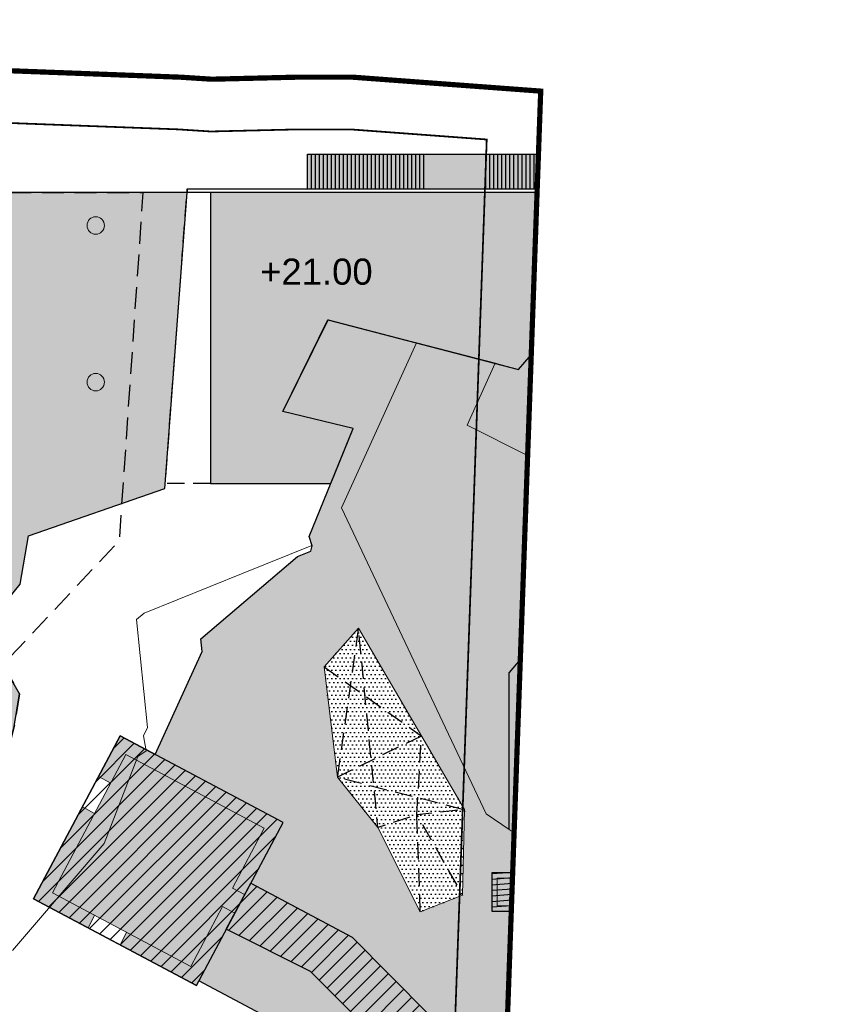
# Model space of a CAD drawing. Header units: millimetres. Extents: x -1402 to -179, y -280 to 6164.
# Tile 135 of 212: x -416 to -368, y 3109 to 3165. Entities that reach past the tile are written whole.
import ezdxf
from ezdxf.xclip import XClip

# ---------------------------------------------------------------- set-up
doc = ezdxf.new("R2010")
doc.units = ezdxf.units.MM
doc.header["$XCLIPFRAME"] = 0
for name, pattern in [('AJN-Limite', [1.25, 0.5, -0.25, 0, -0.25, 0, -0.25]), ('AJN-Projection', [0.375, 0.25, -0.125]), ('DASH', [0.35, 0.25, -0.1])]:
    doc.linetypes.add(name, pattern=pattern)
doc.layers.get('0').update_dxf_attribs({"linetype": 'CONTINUOUS'})
doc.layers.get('DEFPOINTS').update_dxf_attribs({"linetype": 'CONTINUOUS'})
for name, color, linetype, lineweight in [('AJN-2-POT 100', 2, 'CONTINUOUS', 20), ('AJN-2-SBT-C', 2, 'CONTINUOUS', 20), ('AJN-3-BRD-C', 150, 'CONTINUOUS', 30), ('AJN-4-SER-C', 70, 'CONTINUOUS', 30), ('AJN-7-500-A', 10, 'CONTINUOUS', 18), ('GEO-1-LIM-V', 10, 'AJN-Limite', 25)]:
    doc.layers.add(name, color=color, linetype=linetype, lineweight=lineweight)
for name, color, linetype, true_color in [('AJN-2-SBT-H', 7, 'CONTINUOUS', 0x6e6e6e), ('AJN-8-254-H-CLAIR', 7, 'CONTINUOUS', 0xededed), ('AJN-9-BLANC', 7, 'CONTINUOUS', 0xffffff), ('AJN-9-SRF-FORT-CIRCULATION 100%', 7, 'CONTINUOUS', 0xd100d1), ('AJN-9-SRF-FORT-CIRCULATION 50%', 7, 'CONTINUOUS', 0xff80ff), ('AJN-9-SRF-FORT-VILLAGE HOUSING', 7, 'CONTINUOUS', 0xebc850)]:
    doc.layers.add(name, color=color, linetype=linetype, true_color=true_color)
for name, color, linetype in [('AJN-2-SBT-P', 251, 'AJN-Projection'), ('AJN-2-SBT-V', 51, 'CONTINUOUS'), ('AJN-3-BRD-V', 151, 'CONTINUOUS'), ('AJN-4-SER-V', 71, 'CONTINUOUS'), ('AJN-8-250-H', 250, 'CONTINUOUS'), ('AJN-8-254-H', 254, 'CONTINUOUS'), ('Make2D$Visible$IntersectionsPlanDécoupe$AJN_3D$AJN_MOUNTAIN$M-Circulation$facade', 3, 'CONTINUOUS')]:
    doc.layers.add(name, color=color, linetype=linetype)
doc.styles.get("Standard").update_dxf_attribs({"font": 'rs.shx', "bigfont": 'hztxt.shx'})

# ---------------------------------------------------------------- blocks, each defined once
blk = doc.blocks.new('A$C70601405')
at = {"layer": 'AJN-2-SBT-H'}
h = blk.add_hatch(color=256, dxfattribs=at)
h.dxf.hatch_style = 1
edge = h.paths.add_edge_path()
edge.add_arc((0, 5.684341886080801e-14), 0.5000000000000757, 0, 360)
at = {"layer": 'AJN-2-POT 100', "linetype": 'Continuous'}
blk.add_circle((0, 5.684341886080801e-14), 0.5000000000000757, dxfattribs=at)
blk = doc.blocks.new('929-ESC NORD +21.00')
at = {"layer": 'AJN-9-BLANC'}
h = blk.add_hatch(color=256, dxfattribs=at)
h.dxf.hatch_style = 1
h.paths.add_polyline_path([(5.578021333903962, 16.91991475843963), (23.25141245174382, 16.91980066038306), (23.25141245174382, 16.71991373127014), (26.01969097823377, 16.71991373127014), (26.2496668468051, 16.39783896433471), (35.88666753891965, 23.39719320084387), (33.57236560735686, 26.63934202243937), (23.19095768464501, 19.09944660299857), (22.99985686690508, 18.91980285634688), (5.578021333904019, 18.91991475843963)])
h = blk.add_hatch(color=256, dxfattribs=at)
h.dxf.hatch_style = 1
h.paths.add_polyline_path([(26.84081898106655, 16.71991373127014), (24.26960057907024, 16.71991373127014), (22.49702616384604, 16.71991373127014), (3.991244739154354e-07, 16.71991373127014), (0, 0), (6.904307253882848, -0.0001247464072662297), (8.192536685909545, 3.163941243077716), (4.14910542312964, 4.141249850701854), (6.755209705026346, 9.404582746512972), (17.70086272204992, 6.554290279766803), (26.19811064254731, 16.24921319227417)])
at = {"layer": 'AJN-2-SBT-C', "flags": 128}
blk.add_lwpolyline([(28.81926972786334, 18.16891899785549), (26.19875981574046, 16.24967351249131), (17.70086272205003, 6.554290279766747), (16.36146397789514, 6.903162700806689)], dxfattribs=at)
at = {"layer": 'AJN-3-BRD-C'}
blk.add_lwpolyline([(-1.343528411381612, 16.91991475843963), (23.251349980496, 16.91991475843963), (23.251349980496, 16.71991373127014), (-1.343528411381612, 16.71991373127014)], close=True, dxfattribs=at)
at = {"layer": 'AJN-3-BRD-V', "linetype": 'AJN-Projection', "ltscale": 4, "flags": 128}
for points in [[(22.49702616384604, 16.71991373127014), (26.04217499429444, 16.71991373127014)], [(23.25134998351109, 16.91991475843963), (27.11224992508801, 16.91870810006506)], [(23.251349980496, 16.71991373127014), (26.83928790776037, 16.71879238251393)]]:
    blk.add_lwpolyline(points, dxfattribs=at)
at = {"layer": 'AJN-4-SER-C'}
blk.add_lwpolyline([(20.83769031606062, 18.91982142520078), (21.36567008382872, 18.91982142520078), (21.36567008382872, 16.91981686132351), (20.83769031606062, 16.91981686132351)], close=True, dxfattribs=at)
at = {"layer": 'AJN-4-SER-V'}
for points in [[(33.57236560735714, 26.63934202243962), (23.19095768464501, 19.09944660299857)], [(33.5723656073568, 26.63934202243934), (35.27952648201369, 24.24774845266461)], [(33.0896853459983, 23.83765290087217), (31.93741193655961, 25.45189425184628)], [(31.26376602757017, 24.96263308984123), (32.4162814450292, 23.34856750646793)], [(30.79983221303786, 24.62568337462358), (31.95234763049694, 23.01161779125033)], [(33.0899193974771, 23.83782288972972), (25.08734108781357, 18.02564365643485)], [(29.87196458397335, 23.95178394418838), (31.02448000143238, 22.3377183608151)], [(30.33589839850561, 24.28873365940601), (31.48841381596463, 22.6746680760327)], [(34.25177019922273, 22.20991897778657), (33.0899126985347, 23.83783227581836)], [(35.8866675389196, 23.39719320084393), (26.24961366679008, 16.39791344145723)], [(28.94409695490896, 23.27788451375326), (30.09661237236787, 21.66381893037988)], [(29.4080307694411, 23.61483422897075), (30.56054618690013, 22.00076864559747)], [(33.78804796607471, 21.87310869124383), (32.62583105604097, 23.50076094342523)], [(28.4801631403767, 22.94093479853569), (29.63267855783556, 21.32686921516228)], [(32.90117959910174, 21.22895931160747), (31.73896268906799, 22.85661156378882)], [(33.34461378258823, 21.55103400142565), (32.18239687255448, 23.178686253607)], [(27.55229551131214, 22.26703536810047), (28.704810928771, 20.65296978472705)], [(28.01622932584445, 22.60398508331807), (29.16874474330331, 20.98991949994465)], [(32.01431123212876, 20.58480993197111), (30.85209432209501, 22.21246218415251)], [(32.45774541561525, 20.90688462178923), (31.2955285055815, 22.53453687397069)], [(26.62442788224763, 21.59313593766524), (27.77694329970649, 19.97907035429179)], [(27.08836169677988, 21.93008565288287), (28.24087711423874, 20.31602006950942)], [(31.12744286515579, 19.94066055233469), (29.96522595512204, 21.56831280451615)], [(31.57087704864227, 20.26273524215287), (30.40866013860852, 21.89038749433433)], [(26.16049406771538, 21.25618622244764), (27.31300948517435, 19.64212063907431)], [(30.6840086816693, 19.61858586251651), (29.52179177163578, 21.24623811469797)], [(25.23262643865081, 20.58228679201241), (26.38514185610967, 18.96822120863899)], [(25.69656025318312, 20.91923650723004), (26.84907567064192, 19.30517092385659)], [(29.79714031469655, 18.97443648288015), (28.6349234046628, 20.60208873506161)], [(30.24057449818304, 19.29651117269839), (29.07835758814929, 20.92416342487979)], [(24.3047588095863, 19.90838736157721), (25.4572742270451, 18.29432177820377)], [(24.76869262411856, 20.24533707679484), (25.92120804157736, 18.63127149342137)], [(28.91027194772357, 18.33028710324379), (27.74805503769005, 19.95793935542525)], [(29.35370613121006, 18.65236179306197), (28.19148922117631, 20.28001404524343)], [(26.2496668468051, 16.39783896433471), (23.934825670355, 19.63970923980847)], [(28.02340358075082, 17.68613772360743), (26.86118667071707, 19.31378997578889)], [(28.46683776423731, 18.00821241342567), (27.30462085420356, 19.63586466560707)], [(5.578021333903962, 16.91904253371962), (5.578021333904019, 18.91991475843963)], [(5.578021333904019, 18.91991475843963), (20.83757578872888, 18.91991475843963)], [(5.80802133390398, 16.91904253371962), (5.808021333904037, 18.91991475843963)], [(6.038021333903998, 16.91904253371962), (6.038021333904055, 18.91991475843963)], [(6.268021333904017, 16.91904253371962), (6.268021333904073, 18.91991475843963)], [(6.498021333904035, 16.91904253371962), (6.498021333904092, 18.91991475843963)], [(6.728021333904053, 16.91904253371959), (6.72802133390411, 18.91991475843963)], [(6.958021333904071, 16.91904253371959), (6.958021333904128, 18.91991475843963)], [(7.188021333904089, 16.91904253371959), (7.188021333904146, 18.91991475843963)], [(7.418021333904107, 16.91904253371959), (7.418021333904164, 18.91991475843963)], [(7.648021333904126, 16.91904253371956), (7.648021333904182, 18.91991475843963)], [(7.878021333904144, 16.91904253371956), (7.878021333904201, 18.91991475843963)], [(8.108021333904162, 16.91904253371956), (8.108021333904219, 18.91991475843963)], [(8.33802133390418, 16.91904253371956), (8.338021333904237, 18.91991475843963)], [(8.568021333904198, 16.91904253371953), (8.568021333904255, 18.91991475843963)], [(8.798021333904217, 16.91904253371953), (8.798021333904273, 18.91991475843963)], [(9.028021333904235, 16.91904253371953), (9.028021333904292, 18.91991475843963)], [(9.258021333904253, 16.91904253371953), (9.25802133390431, 18.91991475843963)], [(9.488021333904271, 16.91991475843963), (9.488021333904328, 18.91991475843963)], [(9.71802133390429, 16.91991475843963), (9.718021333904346, 18.91991475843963)], [(9.948021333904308, 16.91991475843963), (9.948021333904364, 18.91991475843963)], [(10.17802133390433, 16.91991475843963), (10.17802133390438, 18.91991475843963)], [(10.40802133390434, 16.91904253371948), (10.4080213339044, 18.91991475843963)], [(10.63802133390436, 16.91904253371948), (10.63802133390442, 18.91991475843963)], [(10.86802133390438, 16.91904253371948), (10.86802133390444, 18.91991475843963)], [(11.0980213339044, 16.91904253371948), (11.09802133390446, 18.91991475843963)], [(11.32802133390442, 16.91991475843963), (11.32802133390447, 18.91991475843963)], [(11.55802133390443, 16.91991475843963), (11.55802133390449, 18.91991475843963)], [(11.78802133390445, 16.91991475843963), (11.78802133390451, 18.91991475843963)], [(12.01802133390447, 16.91991475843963), (12.01802133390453, 18.91991475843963)], [(12.24802133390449, 16.91904253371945), (12.24802133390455, 18.91991475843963)], [(15.82702616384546, 16.91904253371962), (15.82702616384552, 18.91991475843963)], [(16.05702616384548, 16.91904253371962), (16.05702616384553, 18.91991475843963)], [(16.2870261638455, 16.91904253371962), (16.28702616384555, 18.91991475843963)], [(16.51702616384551, 16.91904253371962), (16.51702616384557, 18.91991475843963)], [(16.74702616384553, 16.91904253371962), (16.74702616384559, 18.91991475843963)], [(16.97702616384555, 16.91904253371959), (16.97702616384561, 18.91991475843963)], [(17.20702616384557, 16.91904253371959), (17.20702616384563, 18.91991475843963)], [(17.43702616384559, 16.91904253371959), (17.43702616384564, 18.91991475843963)], [(17.66702616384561, 16.91904253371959), (17.66702616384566, 18.91991475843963)], [(17.89702616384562, 16.91904253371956), (17.89702616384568, 18.91991475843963)], [(18.12702616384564, 16.91904253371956), (18.1270261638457, 18.91991475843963)], [(18.35702616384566, 16.91904253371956), (18.35702616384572, 18.91991475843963)], [(18.58702616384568, 16.91904253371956), (18.58702616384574, 18.91991475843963)], [(18.8170261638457, 16.91904253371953), (18.81702616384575, 18.91991475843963)], [(19.04702616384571, 16.91904253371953), (19.04702616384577, 18.91991475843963)], [(19.27702616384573, 16.91904253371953), (19.27702616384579, 18.91991475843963)], [(19.50702616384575, 16.91904253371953), (19.50702616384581, 18.91991475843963)], [(19.73702616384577, 16.91991475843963), (19.73702616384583, 18.91991475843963)], [(19.96702616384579, 16.91991475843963), (19.96702616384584, 18.91991475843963)], [(20.19702616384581, 16.91991475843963), (20.19702616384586, 18.91991475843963)], [(20.42702616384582, 16.91991475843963), (20.42702616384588, 18.91991475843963)], [(20.65702616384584, 16.91904253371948), (20.6570261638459, 18.91991475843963)], [(21.67994131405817, 18.91981419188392), (21.36567012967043, 18.91981689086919)], [(21.9942124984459, 18.91981149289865), (21.67994131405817, 18.91981419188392)], [(21.67994126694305, 16.91981416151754), (21.67994131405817, 18.91981419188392)], [(21.99421245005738, 16.91981146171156), (21.9942124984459, 18.91981149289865)], [(22.30848368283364, 18.91980879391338), (21.9942124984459, 18.91981149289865)], [(22.30848363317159, 16.91980876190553), (22.30848368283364, 18.91980879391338)], [(22.62275486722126, 18.91980609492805), (22.30848368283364, 18.91980879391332)], [(22.62275481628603, 16.91980606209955), (22.62275486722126, 18.91980609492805)], [(22.93702605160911, 18.91980339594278), (22.62275486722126, 18.91980609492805)], [(22.93702599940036, 16.91980336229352), (22.93702605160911, 18.91980339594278)], [(23.25140283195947, 18.91980069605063), (22.93702605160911, 18.91980339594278)], [(22.99985686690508, 18.91980285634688), (23.19095768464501, 19.09944660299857)], [(23.251349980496, 16.91980066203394), (23.25140283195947, 18.91980069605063)], [(23.25140283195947, 18.91980069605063), (25.08734108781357, 18.02564365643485)], [(27.13653521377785, 17.04198834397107), (25.97431830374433, 18.66964059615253)], [(27.57996939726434, 17.36406303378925), (26.41775248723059, 18.99171528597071)], [(26.69310103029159, 16.71991365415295), (25.53088412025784, 18.34756590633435)]]:
    blk.add_lwpolyline(points, dxfattribs=at)
at = {"layer": 'AJN-4-SER-V', "linetype": 'AJN-Projection', "ltscale": 4}
blk.add_lwpolyline([(35.27952648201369, 24.24774845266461), (35.8866675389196, 23.3971932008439)], dxfattribs=at)
at = {"layer": 'AJN-4-SER-V', "linetype": 'AJN-Projection', "ltscale": 4, "flags": 128}
blk.add_lwpolyline([(0, 0), (-2.602171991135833, 6.021940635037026e-08), (-1.34970637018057, 16.71991475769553)], dxfattribs=at)
at = {"layer": 'AJN-4-SER-V', "flags": 128}
blk.add_lwpolyline([(26.84081898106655, 16.71991373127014), (24.26960057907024, 16.71991373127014), (22.49702616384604, 16.71991373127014), (3.991244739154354e-07, 16.71991373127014), (0, 0), (6.904307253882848, -0.0001247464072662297), (8.192536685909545, 3.163941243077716), (4.14910542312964, 4.141249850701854), (6.755209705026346, 9.404582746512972), (17.70086272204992, 6.554290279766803), (26.19811064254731, 16.24921319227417), (26.24827846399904, 16.39975183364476)], dxfattribs=at)
at = {"layer": 'Make2D$Visible$IntersectionsPlanDécoupe$AJN_3D$AJN_MOUNTAIN$M-Circulation$facade'}
blk.add_lwpolyline([(-1.343528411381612, 16.91991475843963), (-1.343528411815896, 16.71991413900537)], dxfattribs=at)
blk = doc.blocks.new('929-CIRC-ELEVATORS-NOEXIT')
at = {"layer": 'AJN-2-SBT-H', "linetype": 'Continuous'}
h = blk.add_hatch(color=256, dxfattribs=at)
h.dxf.hatch_style = 1
h.paths.add_polyline_path([(3.600000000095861, 2.200000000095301), (0, 2.200000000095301), (0, 0), (3.600000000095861, 5.684341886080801e-14), (3.600000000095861, 0.3000000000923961)])
h.paths.add_polyline_path([(3.300000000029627, 1.900000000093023), (3.300000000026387, 0.3000000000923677), (1.900000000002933, 0.3000000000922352), (1.90000000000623, 1.900000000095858)], flags=16)
h.paths.add_polyline_path([(1.699999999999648, 1.900000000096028), (1.700000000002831, 0.3000000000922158), (0.2999999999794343, 0.3000000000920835), (0.2999999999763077, 1.90000000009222)], flags=16)
at = {"layer": 'AJN-8-254-H', "linetype": 'Continuous'}
h = blk.add_hatch(color=256, dxfattribs=at)
h.dxf.hatch_style = 1
h.paths.add_polyline_path([(1.699999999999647, 1.900000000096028), (0.2999999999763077, 1.90000000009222), (0.2999999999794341, 0.3000000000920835), (1.700000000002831, 0.3000000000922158)])
h = blk.add_hatch(color=256, dxfattribs=at)
h.dxf.hatch_style = 1
h.paths.add_polyline_path([(3.300000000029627, 1.900000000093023), (1.90000000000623, 1.900000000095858), (1.900000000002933, 0.300000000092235), (3.300000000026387, 0.3000000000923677)])
at = {"layer": 'AJN-2-SBT-C', "linetype": 'Continuous', "flags": 128}
for points in [[(0, 2.200000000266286), (0, 0), (3.600000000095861, 5.684341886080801e-14), (3.600000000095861, 0.3000000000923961)], [(3.600000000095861, 0.3000000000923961), (3.600000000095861, 2.200000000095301), (0, 2.200000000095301)], [(1.900000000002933, 0.3000000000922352), (1.90000000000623, 1.900000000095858), (3.300000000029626, 1.900000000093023), (3.300000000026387, 0.3000000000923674)], [(3.300000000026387, 0.3000000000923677), (1.900000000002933, 0.3000000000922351)]]:
    blk.add_lwpolyline(points, dxfattribs=at)
blk.add_lwpolyline([(1.700000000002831, 0.3000000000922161), (0.2999999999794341, 0.3000000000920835), (0.2999999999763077, 1.90000000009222), (1.699999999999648, 1.900000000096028)], close=True, dxfattribs=at)
blk = doc.blocks.new('VILLAGE 21.00')
at = {"layer": 'AJN-2-SBT-H'}
h = blk.add_hatch(color=256, dxfattribs=at)
h.dxf.hatch_style = 1
h.paths.add_polyline_path([(-384.8648532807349, 114.1704812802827), (-388.4648532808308, 114.1704812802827), (-388.4648532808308, 116.370481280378), (-384.8648532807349, 116.370481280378), (-384.8648532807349, 114.4704812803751)], flags=16)
h.paths.add_polyline_path([(-385.1648532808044, 114.4704812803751), (-386.5648532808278, 114.4704812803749), (-386.5648532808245, 116.0704812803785), (-385.1648532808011, 116.0704812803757)], flags=0)
h.paths.add_polyline_path([(-386.7648532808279, 114.4704812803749), (-388.1648532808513, 114.4704812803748), (-388.1648532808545, 116.0704812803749), (-386.7648532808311, 116.0704812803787)], flags=0)
h.paths.add_polyline_path([(-390.1527117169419, 115.0858107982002), (-392.5806587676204, 114.1339017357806), (-395.0197616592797, 118.9826659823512), (-397.3442480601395, 121.8728793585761), (-398.1110281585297, 128.2095993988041), (-396.1340544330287, 130.4253755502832), (-390.0414245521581, 120.0081440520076)], flags=16)
h.paths.add_polyline_path([(-371.5370312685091, 88.4500274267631), (-360.0108731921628, 88.4500274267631), (-360.4876457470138, 83.54476469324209), (-366.9156072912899, 83.54476469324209)])
h.paths.add_polyline_path([(-348.3375064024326, 112.7901658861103), (-348.4015481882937, 114.0450112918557), (-349.2005083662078, 114.0042358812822), (-349.1291659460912, 112.606340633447), (-356.3601029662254, 110.9272996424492), (-356.6416617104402, 112.1398570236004), (-357.4209292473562, 111.9589092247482), (-357.1393705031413, 110.7463518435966), (-359.644835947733, 110.1645767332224), (-365.7133929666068, 138.6150214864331), (-363.6657719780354, 139.2582968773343), (-361.9438350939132, 132.9064332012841), (-361.1717043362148, 133.1157513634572), (-362.893805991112, 139.4682228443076), (-355.9446291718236, 141.3520863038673), (-355.7030340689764, 140.4608926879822), (-354.1973954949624, 140.9030445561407), (-354.2072450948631, 140.9365849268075), (-361.9684231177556, 163.3387313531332), (-365.8744952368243, 164.6835442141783), (-368.6123521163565, 161.9480437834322), (-370.4179073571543, 160.6677678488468), (-365.2723782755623, 154.4489022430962), (-363.5338377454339, 148.3942077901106), (-362.7798175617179, 148.6107165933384), (-363.9620976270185, 152.7449897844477), (-360.5010736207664, 153.7356021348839), (-357.103660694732, 141.8667577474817), (-360.5788942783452, 140.9246510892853), (-362.4486623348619, 147.4573150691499), (-363.2026532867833, 147.2408146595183), (-361.3305268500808, 140.7208898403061), (-363.8752549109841, 140.0310354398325), (-366.5975683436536, 139.1758003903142), (-367.4329147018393, 139.1758003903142), (-367.4329147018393, 138.1758003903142), (-366.8958756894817, 138.1758003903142), (-359.2831071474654, 95.93763052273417), (-359.816480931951, 90.4500274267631), (-373.6849059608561, 90.4500274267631), (-378.4875171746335, 97.72549697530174), (-383.7134599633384, 104.9246683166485), (-383.8554844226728, 108.6413769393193), (-384.7518128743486, 116.9964901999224), (-387.4648532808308, 118.856119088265), (-388.7908625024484, 119.7650200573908), (-397.0975786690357, 137.3442970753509), (-392.7998567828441, 146.8167263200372), (-397.8847630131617, 148.1411889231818), (-400.4843965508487, 142.8737765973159), (-396.4402312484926, 141.8979553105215), (-398.9651271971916, 135.6964688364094), (-398.791739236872, 135.1589444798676), (-398.8755601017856, 134.8468334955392), (-399.6258696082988, 134.545493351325), (-405.1862799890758, 129.821392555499), (-405.1112688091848, 129.0862723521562), (-407.8116964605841, 123.173953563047), (-409.8254920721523, 124.2447076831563), (-411.068379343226, 121.9071766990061), (-410.3620212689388, 121.5315994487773), (-409.4947112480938, 123.1627723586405), (-401.5481829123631, 118.937528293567), (-403.379122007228, 115.4940326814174), (-402.6727639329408, 115.1184554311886), (-402.3216659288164, 115.7787747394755), (-396.486722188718, 112.676280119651), (-381.3627619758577, 97.42094566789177), (-367.3473782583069, 82.54476469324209), (-354.9196171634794, 82.54476469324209), (-354.9196171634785, 87.64530889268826), (-351.890074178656, 87.64530889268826), (-351.864602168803, 87.14595813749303), (-351.0656409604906, 87.18671335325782), (-351.4376104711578, 94.47876675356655), (-344.8132136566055, 94.81667893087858), (-344.7024696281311, 92.64566397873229), (-343.9035084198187, 92.68641919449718), (-344.0550076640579, 95.65639535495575), (-347.4542248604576, 95.48300041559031)])
h = blk.add_hatch(color=256, dxfattribs=at)
h.dxf.hatch_style = 1
h.paths.add_polyline_path([(-371.3075611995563, 151.4570758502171), (-375.813498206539, 156.9029330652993), (-378.4340081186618, 154.9836875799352), (-386.9319052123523, 145.2883043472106), (-388.2713039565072, 145.6371767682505), (-389.8860257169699, 142.0782360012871), (-382.5345120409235, 138.4062278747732)])
h.paths.add_polyline_path([(-379.9271979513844, 147.7239048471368), (-377.1979966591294, 145.37626055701), (-382.8200909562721, 138.8411052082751), (-385.5492950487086, 141.1887519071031)], flags=16)
h.paths.add_polyline_path([(-377.9064947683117, 150.0740455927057), (-376.4716351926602, 151.7415993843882), (-373.742337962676, 149.3938479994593), (-375.1770951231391, 147.7261039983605)], flags=16)
h = blk.add_hatch(color=256, dxfattribs=at)
h.dxf.hatch_style = 1
h.paths.add_polyline_path([(-414.8018906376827, 114.885463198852), (-411.6715498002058, 113.2210314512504), (-411.2959725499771, 113.9273895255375), (-413.7199553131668, 115.2162440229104), (-411.2899366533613, 119.7864444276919), (-411.9962947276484, 120.1620216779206)])
h = blk.add_hatch(color=256, dxfattribs=at)
h.dxf.hatch_style = 1
h.paths.add_polyline_path([(-383.4182135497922, 95.27926327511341), (-387.6675128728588, 97.53865580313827), (-386.9800927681, 98.83150498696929), (-398.8892437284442, 110.7084329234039), (-403.7300806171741, 113.1299319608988), (-403.2361298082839, 114.0589183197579), (-403.9427960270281, 114.4346594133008), (-405.7734269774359, 110.9909999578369), (-409.4559186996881, 112.9490155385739), (-409.8314959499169, 112.2426574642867), (-405.4426461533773, 109.9090646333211), (-405.3019483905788, 110.1721918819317), (-395.482928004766, 104.9436884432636), (-396.0578684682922, 103.8925152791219), (-397.2442202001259, 102.1327191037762), (-396.4404639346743, 99.69056382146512), (-395.414334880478, 101.1331019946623), (-390.9076672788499, 98.73564015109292), (-388.316124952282, 92.62569789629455), (-388.7176355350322, 91.87056631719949), (-384.7294865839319, 88.99438463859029), (-383.2190830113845, 87.04563804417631), (-382.5458132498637, 88.31187430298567), (-382.3837959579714, 88.22572818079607), (-380.5790752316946, 90.87734676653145)])
at = {"layer": 'AJN-8-250-H'}
h = blk.add_hatch(dxfattribs=at)
h.set_pattern_fill('DOTS', color=256, scale=0.15)
h.set_pattern_definition([(0, (0, 0), (0.1190625, 0.238125), [0, -0.238125])])
h.paths.add_polyline_path([(-397.3442480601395, 121.8728793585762), (-398.1110281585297, 128.2095993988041), (-396.1340544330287, 130.4253755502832), (-390.0414245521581, 120.0081440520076), (-390.1527117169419, 115.0858107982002), (-392.5806587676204, 114.1339017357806), (-395.0197616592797, 118.9826659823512)])
at = {"layer": 'AJN-8-254-H-CLAIR'}
h = blk.add_hatch(color=256, dxfattribs=at)
h.dxf.hatch_style = 1
h.paths.add_polyline_path([(-363.2026532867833, 147.2408146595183), (-362.4486331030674, 147.4573234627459), (-362.1602434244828, 147.5398652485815), (-362.1327264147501, 147.443725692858), (-360.4983453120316, 147.911517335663), (-360.4157955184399, 147.6230964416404), (-362.0502849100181, 147.15528504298), (-361.9402139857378, 146.7707276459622), (-360.3715257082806, 141.2916951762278), (-357.4759157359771, 142.0766707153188), (-359.1659183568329, 147.9808393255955), (-359.2621196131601, 147.9533027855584), (-359.3446706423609, 148.2417214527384), (-359.2484749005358, 148.2692576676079), (-360.1841111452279, 151.5379828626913), (-360.2802576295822, 151.5104638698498), (-360.3628086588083, 151.7988825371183), (-360.2666691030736, 151.8263995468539), (-360.7069412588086, 153.3646324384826), (-362.0528950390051, 152.9793943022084), (-361.6126228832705, 151.4411614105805), (-361.5164833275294, 151.468678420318), (-361.4339322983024, 151.1802597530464), (-361.8184905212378, 151.0701917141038), (-361.9010415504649, 151.3586103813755), (-361.804901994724, 151.3861273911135), (-362.2451741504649, 152.9243602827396), (-363.5911279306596, 152.539122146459), (-363.1508557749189, 151.0008892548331), (-363.0547162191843, 151.0284062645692), (-362.9721651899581, 150.7399875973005), (-363.0683047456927, 150.7124705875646), (-362.4904475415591, 148.6935399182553), (-362.7788662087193, 148.6109888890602), (-363.5338377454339, 148.3942077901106), (-365.2723782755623, 154.4489022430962), (-370.4179073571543, 160.6677678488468), (-375.8134982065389, 156.9029330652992), (-371.3075611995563, 151.4570758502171), (-382.5345120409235, 138.4062278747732), (-389.8860257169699, 142.0782360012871), (-388.2713039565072, 145.6371767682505), (-392.7998567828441, 146.8167263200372), (-397.0975786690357, 137.3442970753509), (-388.7908625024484, 119.7650200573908), (-387.4648532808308, 118.8561190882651), (-384.7518128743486, 116.9964901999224), (-383.8554844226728, 108.6413769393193), (-383.7134599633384, 104.9246683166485), (-378.4875171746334, 97.7254969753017), (-373.6849059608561, 90.45002742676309), (-368.1225226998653, 90.45002742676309), (-368.1225226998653, 92.65002742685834), (-364.5225226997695, 92.65002742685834), (-364.5225226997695, 90.75002742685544), (-364.5225226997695, 90.45002742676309), (-359.816480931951, 90.4500274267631), (-359.2831071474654, 95.93763052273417), (-366.8958756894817, 138.1758003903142), (-367.4329147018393, 138.1758003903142), (-367.4329147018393, 132.7477605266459), (-367.3651790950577, 132.6522290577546), (-367.2986587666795, 132.5515475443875), (-367.2189336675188, 132.4187564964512), (-367.1440336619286, 132.2814705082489), (-367.0651564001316, 132.1226617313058), (-367.0437907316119, 132.0597451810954), (-367.0269277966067, 132.0241959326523), (-366.9828051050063, 131.9254439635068), (-366.9412313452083, 131.8268057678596), (-366.8787755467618, 131.6699504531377), (-366.7974513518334, 131.4361594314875), (-366.7370478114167, 131.2440182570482), (-366.677654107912, 131.0364876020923), (-366.6780964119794, 131.0364876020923), (-366.6202894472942, 130.8164876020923), (-366.6216452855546, 130.8164876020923), (-366.5519570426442, 130.5215578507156), (-366.4815106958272, 130.1932657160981), (-366.3718750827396, 129.6305950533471), (-366.2905559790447, 129.1501003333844), (-366.2198943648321, 128.6706162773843), (-366.1580321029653, 128.1856549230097), (-366.0729067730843, 127.376369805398), (-366.0684904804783, 127.3236318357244), (-364.9648797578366, 115.3957218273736), (-364.9797600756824, 114.7689371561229), (-365.0937834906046, 114.1607710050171), (-365.2253298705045, 113.557623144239), (-365.3079395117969, 113.2164876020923), (-365.3089044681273, 113.2164876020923), (-365.3657070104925, 112.9990536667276), (-365.4256983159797, 112.7867239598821), (-365.490595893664, 112.5736403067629), (-365.5611501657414, 112.3596076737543), (-365.6379950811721, 112.1450645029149), (-365.7246909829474, 111.9235113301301), (-365.8176938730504, 111.7069884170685), (-365.8701797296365, 111.5931993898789), (-365.9231772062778, 111.4837206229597), (-365.9785784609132, 111.3747241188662), (-366.0364779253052, 111.266279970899), (-366.0969674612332, 111.1584631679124), (-366.1601356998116, 111.0513535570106), (-366.2260673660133, 110.9450356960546), (-366.2948426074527, 110.8395985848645), (-366.3665363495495, 110.7351352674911), (-366.4412177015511, 110.631742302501), (-366.5189494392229, 110.5295191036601), (-366.5993333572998, 110.4291344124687), (-366.6639999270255, 110.3522429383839), (-366.7293762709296, 110.2780157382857), (-366.795820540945, 110.2059609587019), (-366.8632752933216, 110.1360717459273), (-366.9316784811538, 110.0683375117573), (-367.0350647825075, 109.9704594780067), (-367.1766671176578, 109.8477701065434), (-367.3208004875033, 109.7332571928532), (-367.466890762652, 109.6265768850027), (-367.6143925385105, 109.5272960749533), (-367.7302306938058, 109.4551852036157), (-367.8753752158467, 109.3697308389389), (-368.0245144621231, 109.2879098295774), (-368.1735905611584, 109.2112975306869), (-368.3262141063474, 109.1373839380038), (-368.6114144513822, 109.0432485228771), (-369.0402446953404, 108.9395965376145), (-369.7076949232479, 108.8812925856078), (-371.6092786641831, 108.781357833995), (-372.5656377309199, 108.7561981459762), (-373.9516163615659, 108.7378330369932), (-375.3375949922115, 108.7561981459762), (-376.2939540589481, 108.781357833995), (-378.1955377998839, 108.8812925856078), (-378.8629880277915, 108.9395965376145), (-379.2918182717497, 109.0432485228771), (-379.5770186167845, 109.1373839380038), (-379.7296421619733, 109.2112975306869), (-379.878718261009, 109.2879098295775), (-380.0278575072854, 109.3697308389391), (-380.1730020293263, 109.4551852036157), (-380.2888401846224, 109.5272960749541), (-380.4363419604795, 109.6265768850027), (-380.5824322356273, 109.7332571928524), (-380.7265656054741, 109.8477701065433), (-380.868167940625, 109.9704594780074), (-380.9715542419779, 110.0683375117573), (-381.0399574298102, 110.1360717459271), (-381.1074121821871, 110.2059609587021), (-381.1738564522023, 110.2780157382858), (-381.2392327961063, 110.3522429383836), (-381.3038993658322, 110.4291344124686), (-381.384283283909, 110.5295191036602), (-381.4620150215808, 110.631742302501), (-381.5366963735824, 110.735135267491), (-381.6083901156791, 110.8395985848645), (-381.6771653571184, 110.9450356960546), (-381.7430970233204, 111.0513535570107), (-381.8062652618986, 111.1584631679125), (-381.8667547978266, 111.2662799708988), (-381.9246542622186, 111.3747241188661), (-381.9800555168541, 111.4837206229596), (-382.0330529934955, 111.5931993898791), (-382.1244063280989, 111.7912528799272), (-382.1231632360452, 111.7945829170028), (-382.1785417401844, 111.9235113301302), (-382.2652376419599, 112.1450645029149), (-382.3420825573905, 112.3596076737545), (-382.4126368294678, 112.5736403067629), (-382.4775344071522, 112.7867239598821), (-382.5375257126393, 112.9990536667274), (-382.607540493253, 113.2670626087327), (-382.6779028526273, 113.557623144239), (-382.8094492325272, 114.160771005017), (-382.9234726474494, 114.7689371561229), (-382.9383529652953, 115.3957218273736), (-381.8347422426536, 127.3236318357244), (-381.8303259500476, 127.376369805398), (-381.7452006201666, 128.1856549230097), (-381.6833383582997, 128.6706162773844), (-381.6126767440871, 129.1501003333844), (-381.5313576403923, 129.630595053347), (-381.4217220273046, 130.193265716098), (-381.3512756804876, 130.5215578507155), (-381.2694849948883, 130.8677067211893), (-381.2201767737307, 131.0553624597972), (-381.1661849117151, 131.2440182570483), (-381.1057813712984, 131.4361594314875), (-381.0395635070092, 131.6265227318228), (-381.0011863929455, 131.7283941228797), (-380.9620013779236, 131.8268057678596), (-380.9204276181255, 131.9254439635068), (-380.8563398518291, 132.068880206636), (-380.8380763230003, 132.1226617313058), (-380.7591990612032, 132.281470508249), (-380.684299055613, 132.4187564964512), (-380.6045739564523, 132.5515475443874), (-380.5380536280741, 132.6522290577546), (-380.4703180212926, 132.7477605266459), (-380.4703180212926, 131.5906645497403), (-381.302451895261, 117.9640553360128), (-373.9516163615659, 117.9640553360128), (-366.6007808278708, 117.9640553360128), (-367.4329147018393, 131.5906645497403), (-367.4329147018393, 132.7477605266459), (-367.4329147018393, 138.1758003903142), (-367.4329147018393, 139.1758003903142), (-366.5975683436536, 139.1758003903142), (-361.3205986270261, 140.6863135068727)])
h.paths.add_polyline_path([(-369.8329147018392, 138.1758003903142), (-369.8329147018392, 134.3463375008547), (-369.8329147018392, 131.5906645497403), (-369.8329147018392, 127.7699827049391), (-373.9516163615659, 127.7699827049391), (-378.0703180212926, 127.7699827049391), (-378.0703180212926, 131.5906645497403), (-378.0703180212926, 134.3463375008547), (-378.0703180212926, 138.1758003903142)], flags=16)
h.paths.add_polyline_path([(-369.8329147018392, 126.6699827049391), (-369.8329147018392, 121.9307340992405), (-373.9516163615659, 121.9307340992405), (-378.0703180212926, 121.9307340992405), (-378.0703180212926, 126.6699827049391), (-373.9516163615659, 126.6699827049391)], flags=16)
h.paths.add_polyline_path([(-383.615943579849, 123.8322438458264), (-385.0660589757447, 123.8322978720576), (-385.0660589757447, 125.5146949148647), (-383.615943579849, 125.5146408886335)], flags=16)
h.paths.add_polyline_path([(-365.4519542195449, 105.0538531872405), (-363.9392437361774, 103.9967519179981), (-362.3654408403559, 102.8969584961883), (-361.0835792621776, 102.0011773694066), (-361.2823947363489, 95.28106638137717), (-361.3132696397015, 94.22750896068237), (-362.2968728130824, 94.0934638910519), (-366.8666859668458, 93.57658316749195), (-367.6042449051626, 93.19094910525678), (-369.8233227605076, 93.6300788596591), (-371.4609788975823, 95.72053184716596), (-371.9318311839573, 98.02269888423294), (-371.2335855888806, 99.12255334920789), (-369.3763274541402, 102.0480478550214), (-368.7498073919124, 103.0349225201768)], flags=16)
h = blk.add_hatch(color=256, dxfattribs=at)
h.dxf.hatch_style = 1
h.paths.add_polyline_path([(-401.5481829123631, 118.937528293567), (-409.4947112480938, 123.1627723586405), (-413.7199553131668, 115.2162440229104), (-405.773426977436, 110.990999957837), (-403.9424878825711, 114.4344955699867), (-403.2361298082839, 114.058918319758), (-402.6727639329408, 115.1184554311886), (-403.379122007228, 115.4940326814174)])
h.paths.add_polyline_path([(-401.9552913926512, 104.8273166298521), (-407.1267443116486, 101.2041770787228), (-401.9570007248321, 93.82519396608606), (-396.7855478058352, 97.4483335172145)])
h.paths.add_polyline_path([(-391.5335251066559, 98.16242658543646), (-395.1697279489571, 100.0968176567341), (-396.4264865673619, 98.33005910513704), (-395.6713128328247, 97.25216923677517), (-401.4179168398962, 93.226076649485), (-391.6612961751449, 88.03838942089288), (-389.2015610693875, 92.66447833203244)])
h.paths.add_polyline_path([(-376.3379855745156, 84.10505773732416), (-380.2893785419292, 86.20605064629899), (-379.9138012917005, 86.91240872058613), (-380.9733384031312, 87.47577459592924), (-381.3489156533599, 86.76941652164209), (-382.2150324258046, 87.22993897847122), (-386.4402764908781, 79.28341064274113), (-380.5632296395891, 76.15852940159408)])
h.paths.add_polyline_path([(-365.2145364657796, 73.94160740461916), (-367.5389998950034, 75.17754653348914), (-367.1634226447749, 75.88390460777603), (-368.2229597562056, 76.44727048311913), (-368.5985370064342, 75.74091240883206), (-372.5263651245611, 77.82937566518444), (-379.0989670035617, 65.46810936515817), (-371.7871383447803, 61.58034110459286)])
h = blk.add_hatch(color=256, dxfattribs=at)
h.dxf.hatch_style = 1
h.paths.add_polyline_path([(-352.0531489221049, 84.63462623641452), (-351.7373202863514, 84.65073673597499), (-351.890074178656, 87.64530889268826), (-354.9196171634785, 87.64530889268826), (-354.9196171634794, 82.54476469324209), (-367.3473782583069, 82.54476469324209), (-381.3627619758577, 97.4209456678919), (-396.486722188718, 112.676280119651), (-402.3216659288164, 115.7787747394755), (-403.7300806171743, 113.1299319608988), (-398.8892437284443, 110.708432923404), (-386.9800927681, 98.83150498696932), (-387.6675128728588, 97.53865580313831), (-383.4182135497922, 95.27926327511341), (-380.5790752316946, 90.87734676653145), (-382.3837959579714, 88.22572818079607), (-379.7349531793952, 86.81731349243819), (-378.4230895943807, 88.56519261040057), (-368.1008150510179, 78.5899933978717), (-369.0159350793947, 76.86890294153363), (-366.3704473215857, 75.46227214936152), (-365.5623931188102, 76.98200107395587), (-362.696428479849, 75.67205016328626), (-359.5719458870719, 75.67205016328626), (-359.5719458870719, 79.47550569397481), (-354.0406482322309, 79.75765860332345), (-354.0127613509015, 79.21096694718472), (-351.775822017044, 79.19793709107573)])
at = {"layer": 'AJN-9-SRF-FORT-CIRCULATION 100%'}
h = blk.add_hatch(dxfattribs=at)
h.set_pattern_fill('ANSI31', color=256, scale=0.1, angle=319.3)
h.set_pattern_definition([(4.300000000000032, (-20.34233058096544, 23.72045385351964), (-0.02380574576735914, 0.3166062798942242), [])])
h.paths.add_polyline_path([(-388.4648532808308, 114.1704812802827), (-384.8648532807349, 114.1704812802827), (-384.8648532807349, 116.370481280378), (-388.4648532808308, 116.370481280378)])
at = {"layer": 'AJN-9-SRF-FORT-CIRCULATION 50%'}
h = blk.add_hatch(dxfattribs=at)
h.set_pattern_fill('ANSI31', color=256, scale=0.2)
h.set_pattern_definition([(45, (0, 0), (-0.4490128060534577, 0.4490128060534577), [])])
h.paths.add_polyline_path([(-359.644835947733, 110.1645767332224), (-357.1393705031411, 110.7463518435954), (-358.5275750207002, 116.7247761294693), (-354.6913507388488, 116.7247761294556), (-354.691350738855, 118.5433627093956), (-358.2913507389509, 118.5433627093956), (-358.2913507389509, 120.7433627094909), (-358.1725022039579, 120.7433627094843), (-358.1725022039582, 120.8551249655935), (-360.7889792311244, 130.5067594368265), (-361.2587778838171, 130.3794009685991), (-363.665771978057, 139.2582968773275), (-365.7133929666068, 138.6150214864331)])
h.paths.add_polyline_path([(-367.3473782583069, 82.54476469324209), (-381.3537987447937, 97.4119045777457), (-396.486722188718, 112.676280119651), (-402.3216659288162, 115.7787747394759), (-403.7300806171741, 113.1299319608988), (-398.8892437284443, 110.708432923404), (-386.9800927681, 98.83150498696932), (-387.6675128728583, 97.53865580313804), (-383.4181035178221, 95.27909267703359), (-380.5790752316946, 90.87734676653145), (-382.3837959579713, 88.22572818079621), (-379.7349531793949, 86.81731349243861), (-378.4230895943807, 88.56519261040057), (-368.1008150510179, 78.5899933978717), (-369.0159350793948, 76.86890294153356), (-366.3704473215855, 75.46227214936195), (-365.5623931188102, 76.98200107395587), (-362.696428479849, 75.67205016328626), (-359.5719458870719, 75.67205016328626), (-359.5719458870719, 79.47550569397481), (-354.0406482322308, 79.75765860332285), (-354.0127613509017, 79.21096694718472), (-351.7758220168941, 79.19793708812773), (-352.0531489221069, 84.63462623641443), (-351.7373202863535, 84.65073673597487), (-351.890074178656, 87.64530889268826), (-354.9196171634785, 87.64530889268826), (-354.9196171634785, 82.54476469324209)])
at = {"layer": 'AJN-9-SRF-FORT-VILLAGE HOUSING'}
h = blk.add_hatch(dxfattribs=at)
h.set_pattern_fill('ANSI31', color=256, scale=0.2)
h.set_pattern_definition([(45, (0, 0), (-0.4490128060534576, 0.4490128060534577), [])])
h.paths.add_polyline_path([(-409.8254920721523, 124.2447076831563), (-414.8018906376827, 114.885463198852), (-405.4426461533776, 109.9090646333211), (-400.4662475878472, 119.2683091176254)])
at = {"layer": 'AJN-2-SBT-C'}
for p, q in [((-402.6727639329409, 115.1184554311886), (-403.379122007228, 115.4940326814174)), ((-403.2361298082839, 114.0589183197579), (-403.9424878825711, 114.4344955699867)), ((-405.4426461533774, 109.9090646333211, 21.00066636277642), (-403.2361298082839, 114.0589183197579))]:
    blk.add_line(p, q, dxfattribs=at)
at = {"layer": 'AJN-2-SBT-C', "flags": 128}
for points in [[(-371.3075611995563, 151.4570758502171), (-375.813498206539, 156.9029330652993), (-378.4340081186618, 154.9836875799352), (-386.9319052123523, 145.2883043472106), (-388.2713039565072, 145.6371767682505), (-389.8860257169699, 142.0782360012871), (-382.5345120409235, 138.4062278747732)], [(-397.3442480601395, 121.8728793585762), (-398.1110281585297, 128.2095993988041), (-396.1340544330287, 130.4253755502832), (-390.0414245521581, 120.0081440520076), (-390.1527117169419, 115.0858107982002), (-392.5806587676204, 114.1339017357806), (-395.0197616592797, 118.9826659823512)]]:
    blk.add_lwpolyline(points, close=True, dxfattribs=at)
for points in [[(-392.7998567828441, 146.8167263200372), (-397.8847630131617, 148.1411889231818), (-400.4843965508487, 142.8737765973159), (-396.4402312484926, 141.8979553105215), (-398.9651271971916, 135.6964688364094), (-398.791739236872, 135.1589444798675), (-398.8755601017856, 134.8468334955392), (-399.6258696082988, 134.5454933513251), (-405.1862799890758, 129.821392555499), (-405.1112688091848, 129.0862723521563), (-407.8116964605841, 123.173953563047)], [(-361.3305268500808, 140.7208898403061), (-363.875254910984, 140.0310354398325), (-366.5975683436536, 139.1758003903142), (-367.4329147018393, 139.1758003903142), (-367.4329147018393, 138.1758003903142), (-366.8958756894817, 138.1758003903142), (-359.2831071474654, 95.93763052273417), (-359.816480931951, 90.4500274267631), (-373.6849059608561, 90.45002742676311), (-378.4875171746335, 97.72549697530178), (-383.7134599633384, 104.9246683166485), (-383.8554844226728, 108.6413769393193), (-384.7518128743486, 116.9964901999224), (-387.4648532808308, 118.8561190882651), (-388.7908625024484, 119.7650200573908), (-397.0975786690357, 137.3442970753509), (-392.7998567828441, 146.8167263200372)], [(-386.9319052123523, 145.2883043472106), (-388.2713039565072, 145.6371767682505)], [(-398.8124844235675, 135.1771992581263), (-402.747625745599, 133.5881753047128), (-408.447535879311, 131.2865314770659), (-408.8824206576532, 130.9163256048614), (-408.2620642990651, 124.7107136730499), (-408.4764237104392, 124.2413949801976), (-408.3278457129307, 123.3868587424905), (-408.8146219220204, 123.0514044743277), (-410.7495277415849, 118.0557156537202), (-416.0146071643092, 111.9095797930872)], [(-411.0683793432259, 121.9071766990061), (-410.3620212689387, 121.5315994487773)], [(-411.9962947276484, 120.1620216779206), (-411.2899366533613, 119.7864444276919)], [(-411.6715498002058, 113.2210314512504), (-411.2959725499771, 113.9273895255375)], [(-409.8314959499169, 112.2426574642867), (-409.4559186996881, 112.9490155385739)], [(-405.3019483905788, 110.1721918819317), (-395.482928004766, 104.9436884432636), (-396.0578684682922, 103.8925152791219), (-397.2442202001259, 102.1327191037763), (-396.4404639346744, 99.69056382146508), (-396.9136320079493, 99.02538140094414)]]:
    blk.add_lwpolyline(points, dxfattribs=at)
at = {"layer": 'AJN-2-SBT-C'}
for points in [[(-405.4426461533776, 109.9090646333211), (-414.8018906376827, 114.885463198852), (-409.8254920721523, 124.2447076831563), (-407.8116964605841, 123.173953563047)], [(-403.9424878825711, 114.4344955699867), (-405.773426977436, 110.990999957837), (-413.7199553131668, 115.2162440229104), (-409.4947112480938, 123.1627723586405), (-401.5481829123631, 118.937528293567)], [(-401.5481829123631, 118.937528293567), (-403.379122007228, 115.4940326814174)], [(-402.3216659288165, 115.7787747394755), (-403.7300806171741, 113.1299319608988)], [(-386.9800927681, 98.83150498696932), (-398.8892437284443, 110.708432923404), (-403.7300806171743, 113.1299319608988), (-402.3216659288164, 115.7787747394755), (-396.486722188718, 112.676280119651), (-381.3627619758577, 97.42094566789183)]]:
    blk.add_lwpolyline(points, dxfattribs=at)
at = {"layer": 'AJN-2-SBT-P', "color": 251, "ltscale": 4, "flags": 128}
for points in [[(-392.5806587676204, 114.1339017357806), (-392.7720236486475, 119.7052724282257), (-395.0197616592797, 118.9826659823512), (-396.1340544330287, 130.4253755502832), (-397.3442480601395, 121.8728793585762), (-390.0414245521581, 120.0081440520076), (-392.7720236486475, 119.7052724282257), (-390.1527117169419, 115.0858107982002)], [(-398.1110281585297, 128.2095993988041), (-392.5109514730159, 124.2305626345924)], [(-392.7725590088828, 119.720858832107), (-392.5109514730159, 124.2305626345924), (-397.3442480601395, 121.8728793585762)]]:
    blk.add_lwpolyline(points, dxfattribs=at)
at = {"layer": 'AJN-2-SBT-V', "flags": 128}
for points in [[(-385.1674516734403, 130.5547474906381), (-387.4648532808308, 127.8841168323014)], [(-387.4648532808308, 118.856119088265), (-387.4648532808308, 127.8841168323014)]]:
    blk.add_lwpolyline(points, dxfattribs=at)
at = {"layer": 'AJN-8-254-H-CLAIR', "flags": 128}
blk.add_lwpolyline([(-392.7998567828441, 146.8167263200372), (-388.2713039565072, 145.6371767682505)], dxfattribs=at)
at = {"layer": 'AJN-9-SRF-FORT-CIRCULATION 100%'}
blk.add_lwpolyline([(-388.4648532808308, 114.1704812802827), (-384.8648532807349, 114.1704812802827), (-384.8648532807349, 116.370481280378), (-388.4648532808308, 116.370481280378)], close=True, dxfattribs=at)
at = {"layer": 'AJN-9-SRF-FORT-CIRCULATION 50%', "flags": 128}
blk.add_lwpolyline([(-386.9800927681, 98.83150498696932), (-398.8892437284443, 110.708432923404), (-403.7300806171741, 113.1299319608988), (-402.3216659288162, 115.7787747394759), (-396.486722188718, 112.676280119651), (-381.3537987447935, 97.41190457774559)], dxfattribs=at)
at = {"layer": 'AJN-9-SRF-FORT-VILLAGE HOUSING', "flags": 128}
blk.add_lwpolyline([(-409.8254920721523, 124.2447076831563), (-414.8018906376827, 114.885463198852), (-405.4426461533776, 109.9090646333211), (-400.4662475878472, 119.2683091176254)], close=True, dxfattribs=at)
at = {"layer": 'DEFPOINTS', "color": 6, "flags": 128}
blk.add_lwpolyline([(-395.482928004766, 104.9436884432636), (-405.3019483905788, 110.1721918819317), (-405.4426461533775, 109.9090646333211), (-414.8018906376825, 114.885463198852), (-409.8254920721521, 124.2447076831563), (-407.8116964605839, 123.173953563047), (-405.1112688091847, 129.0862723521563), (-405.1862799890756, 129.821392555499), (-399.6258696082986, 134.5454933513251), (-398.8755601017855, 134.8468334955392), (-398.7917392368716, 135.1589444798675), (-398.9651271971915, 135.6964688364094), (-396.4402312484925, 141.8979553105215), (-400.4843965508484, 142.8737765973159), (-397.8847630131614, 148.1411889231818), (-386.931905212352, 145.2883043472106), (-378.4340081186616, 154.9836875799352), (-375.8134982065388, 156.9029330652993), (-370.4179073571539, 160.6677678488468), (-368.6123521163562, 161.9480437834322), (-365.8744952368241, 164.6835442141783)], dxfattribs=at)
blk.add_blockref('929-ESC NORD +21.00', (-404.6327679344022, 138.7340140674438))
at = {"color": 6, "linetype": 'Continuous'}
blk.add_blockref('929-CIRC-ELEVATORS-NOEXIT', (-388.4648532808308, 114.1704812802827), dxfattribs=at)
at = {"layer": 'AJN-7-500-A', "insert": (-398.5490671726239, 150.8927728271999), "char_height": 1.5, "attachment_point": 5, "rotation": 359.9999999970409}
blk.add_mtext_dynamic_manual_height_columns('{\\fSwis721 BT|b0|i0|c0|p34;+21.00}', width=16.06814779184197, gutter_width=7.5, heights=[0], dxfattribs=at)

msp = doc.modelspace()

# ---------------------------------------------------------------- hatches: boundary and pattern name
at = {"layer": 'AJN-8-254-H'}
h = msp.add_hatch(color=255, dxfattribs=at)
h.dxf.hatch_style = 1
h.paths.add_polyline_path([(-405.9762963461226, 3155.453928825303), (-521.2276971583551, 3155.453928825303), (-521.1250637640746, 3131.413087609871, -0.03028183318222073), (-495.1809486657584, 3135.375169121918, -0.02684219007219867), (-476.3099813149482, 3136.178616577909, -0.01478146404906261), (-465.8823994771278, 3135.769710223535, -0.06796048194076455), (-452.8976855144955, 3133.040935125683, -0.006049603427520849), (-442.6418941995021, 3129.525267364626, 0.005496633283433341), (-433.425639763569, 3126.450270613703, 0.04969791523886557), (-416.394066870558, 3122.828514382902), (-415.9123971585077, 3124.776022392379), (-415.6014101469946, 3126.657268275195), (-416.5599689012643, 3128.318269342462), (-418.3623244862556, 3129.521103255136), (-415.5753935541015, 3132.953928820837), (-415.0915857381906, 3135.721484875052), (-407.2560242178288, 3138.453928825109)])

# ---------------------------------------------------------------- linework, layer by layer
at = {"layer": 'AJN-2-SBT-P', "ltscale": 5, "flags": 128}
msp.add_lwpolyline([(-452.8976855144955, 3133.040935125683, 0.06796048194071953), (-465.8823994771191, 3135.769710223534, 0.01478146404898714), (-476.3099813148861, 3136.178616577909, 0.01376871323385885), (-486.0024588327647, 3136.019506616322, 0.0338788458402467), (-521.1292698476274, 3132.398320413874), (-521.227697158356, 3155.453928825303), (-408.5178475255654, 3155.453928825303), (-409.8827008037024, 3135.44028299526), (-416.5599689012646, 3128.318269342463), (-415.6014101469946, 3126.657268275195), (-415.9123971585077, 3124.776022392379), (-416.394066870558, 3122.828514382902, -0.04969791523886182), (-433.4256397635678, 3126.450270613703, -0.005496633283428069), (-442.641894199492, 3129.525267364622, 0.006049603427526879)], format="xyb", close=True, dxfattribs=at)
at = {"layer": 'AJN-2-SBT-V', "flags": 128}
msp.add_lwpolyline([(-405.9762963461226, 3155.453928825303), (-521.2276971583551, 3155.453928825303), (-521.1250637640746, 3131.413087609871, -0.03028183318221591), (-495.1809486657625, 3135.375169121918, -0.02684219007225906), (-476.3099813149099, 3136.178616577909, -0.01478146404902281), (-465.8823994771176, 3135.769710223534, -0.06796048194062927), (-452.8976855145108, 3133.040935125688, -0.006049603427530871), (-442.6418941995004, 3129.525267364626, 0.005496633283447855), (-433.4256397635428, 3126.450270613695, 0.04969791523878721), (-416.394066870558, 3122.828514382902), (-415.9123971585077, 3124.776022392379), (-415.6014101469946, 3126.657268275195), (-416.5599689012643, 3128.318269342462), (-418.3623244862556, 3129.521103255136), (-415.5753935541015, 3132.953928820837), (-415.0915857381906, 3135.721484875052), (-407.2560242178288, 3138.453928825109)], format="xyb", close=True, dxfattribs=at)
at = {"layer": 'GEO-1-LIM-V', "linetype": 'Continuous', "ltscale": 25, "const_width": 0.3}
msp.add_lwpolyline([(-430.2313892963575, 3057.695068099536), (-388.6950892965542, 3076.746768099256), (-385.6608532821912, 3161.270815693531), (-396.4487420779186, 3162.07024013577), (-399.5822066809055, 3162.073724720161), (-404.5592230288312, 3161.954802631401), (-406.3471408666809, 3162.070132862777), (-410.2354652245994, 3162.217004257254), (-414.1244942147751, 3162.363902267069), (-417.856513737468, 3162.504869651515)], dxfattribs=at)
at = {"layer": 'GEO-1-LIM-V', "linetype": 'DASH', "ltscale": 5, "const_width": 0.1}
msp.add_lwpolyline([(-431.1729879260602, 3060.563702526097), (-391.6268120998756, 3078.702580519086), (-388.7625236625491, 3158.492435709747), (-396.5614114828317, 3159.070363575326), (-399.5480382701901, 3159.073684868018), (-404.6200677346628, 3158.952492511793), (-406.5003436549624, 3159.07378033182), (-410.348701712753, 3159.219142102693), (-414.237730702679, 3159.366040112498), (-417.9697502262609, 3159.507007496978)], dxfattribs=at)

# ---------------------------------------------------------------- block references
ref = msp.add_blockref('VILLAGE 21.00', (0, 3000))
XClip(ref).set_block_clipping_path([(-385.6608532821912, 161.27081569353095), (-396.4487420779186, 162.07024013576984), (-399.5822066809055, 162.07372472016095), (-404.5592230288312, 161.95480263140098), (-406.3471408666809, 162.07013286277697), (-410.2354652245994, 162.21700425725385), (-414.1244942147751, 162.36390226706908), (-417.856513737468, 162.50486965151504), (-419.8186386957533, 162.57898384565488), (-424.2029751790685, 162.69634806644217), (-430.7329854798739, 162.80379066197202), (-432.9726340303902, 162.84820064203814), (-438.6557261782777, 163.08382480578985), (-446.3492318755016, 163.40280183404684), (-450.9945320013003, 163.59713874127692), (-452.8935315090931, 163.62179624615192), (-458.6050533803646, 163.6971216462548), (-466.3263016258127, 163.79895196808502), (-475.0682232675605, 163.87485285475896), (-480.8446134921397, 163.89761706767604), (-486.7104473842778, 163.92073376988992), (-493.2538970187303, 163.85832379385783), (-503.2741676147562, 163.65694848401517), (-508.6718693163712, 163.5484719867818), (-514.4674861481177, 163.43199867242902), (-519.3978180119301, 163.3235647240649), (-522.8727993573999, 163.2403812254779), (-528.0328505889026, 163.1320024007), (-532.6230184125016, 163.05513076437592), (-538.4653241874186, 163.14386064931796), (-544.78735829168, 162.4714673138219), (-548.8842307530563, 162.290446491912), (-550.7317837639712, 162.2148483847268), (-554.5838173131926, 162.05723101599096), (-560.1062364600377, 161.89340901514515), (-563.8705609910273, 161.76773971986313), (-568.0312107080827, 161.426633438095), (-571.8413346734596, 161.11790105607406), (-577.5862903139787, 160.6523902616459), (-585.2830575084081, 160.0287251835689), (-589.1066534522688, 159.71890117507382), (-592.946043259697, 159.40779739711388), (-597.6497304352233, 159.02666004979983), (-601.411003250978, 158.5608694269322), (-605.1832853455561, 158.09371542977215), (-608.981144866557, 157.62339396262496), (-610.9189722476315, 157.3834162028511), (-612.7981530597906, 157.16210212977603), (-614.7177716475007, 156.91297834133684), (-616.6212367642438, 156.67725595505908), (-618.5250564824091, 156.44148965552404), (-620.4414612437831, 156.2041648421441), (-624.2503464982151, 155.73247796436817), (-624.695492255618, 155.6291279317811), (-626.8973120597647, 155.21027749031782), (-628.7209430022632, 154.82341611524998), (-630.6348667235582, 154.41740021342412), (-632.4190100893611, 154.03891565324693), (-634.3427333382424, 153.6308209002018), (-636.2958620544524, 153.21648813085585), (-638.1979508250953, 152.81298287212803), (-639.9880201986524, 152.4332411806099), (-641.896297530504, 152.028423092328), (-643.737454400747, 151.63784380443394), (-645.4893456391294, 151.26620114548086), (-647.4403967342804, 150.852309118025), (-649.4018367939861, 150.43621319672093), (-651.2801234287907, 150.03775727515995), (-652.0511223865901, 149.8636865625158), (-653.3065034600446, 149.52448601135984), (-656.1830043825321, 148.71563930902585), (-659.474960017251, 147.78997040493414), (-661.320744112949, 147.27095218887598), (-665.6953747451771, 146.04084461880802), (-670.8552408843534, 144.5899357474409), (-676.4147399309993, 143.0266536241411), (-681.7431686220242, 141.49035266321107), (-687.105527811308, 139.894557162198), (-691.2185810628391, 138.67907887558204), (-694.5550328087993, 137.68918219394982), (-698.2454736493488, 136.59425997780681), (-703.1448318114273, 135.0922609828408), (-705.4442357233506, 134.2090412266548), (-710.5240815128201, 132.22009260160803), (-715.1363151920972, 130.30147644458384), (-719.4438570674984, 128.53676751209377), (-722.4950357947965, 127.34872618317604), (-724.1436869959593, 126.48820549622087), (-726.392128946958, 125.38037389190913), (-732.0415379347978, 123.73789190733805), (-736.5741646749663, 121.17852500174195), (-740.9097182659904, 119.20978364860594), (-746.4276968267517, 116.65041916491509), (-749.8644811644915, 115.22178406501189), (-754.3353266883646, 112.79717382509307), (-765.3208293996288, 106.41661928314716), (-773.8793028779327, 101.0569524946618), (-783.4769755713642, 94.00988258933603), (-785.9053023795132, 87.35804987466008), (-785.5772190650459, 82.98264558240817), (-779.6016890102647, 72.22400507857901), (-774.4032194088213, 64.11329465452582), (-770.9598076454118, 58.74502018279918), (-764.1540881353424, 48.272720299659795), (-759.7065812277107, 41.67397472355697), (-756.4502605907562, 36.812145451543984), (-753.1055995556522, 31.76998171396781), (-747.5052165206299, 23.46228968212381), (-742.4073957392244, 15.357179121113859), (-739.5699916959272, 12.229930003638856), (-737.2850765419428, 9.27700846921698), (-736.7488876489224, 7.599514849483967), (-728.1359285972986, -5.23170222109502), (-726.8361332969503, -7.094867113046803), (-726.153211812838, -8.501989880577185), (-725.3849251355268, -9.482710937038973), (-724.5761915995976, -10.674013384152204), (-724.0261309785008, -11.270759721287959), (-718.6429241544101, -19.350588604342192), (-713.666973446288, -26.826453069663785), (-708.4409013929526, -34.69951849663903), (-704.2163303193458, -41.139472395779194), (-608.897289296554, 9.372468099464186), (-526.647689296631, 37.721268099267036), (-430.2313892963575, 57.695068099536), (-388.6950892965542, 76.74676809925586)])
at = {"layer": 'AJN-2-POT 100'}
for p in [(-411.2276971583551, 3153.553928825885), (-411.2276971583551, 3144.553928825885)]:
    msp.add_blockref('A$C70601405', p, dxfattribs=at)

doc.saveas('drawing.dxf')
